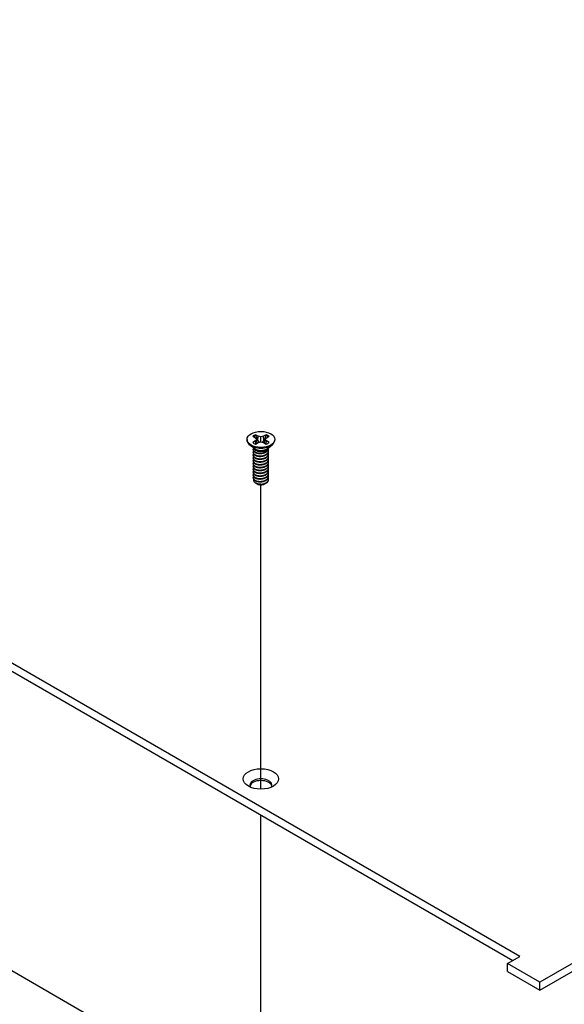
# Model space of a CAD drawing. Header units: millimetres. Extents: x 80 to 2248, y 80 to 1719.
# Tile 68 of 77: x 1792 to 1875, y 1228 to 1379. Entities that reach past the tile are written whole.
import ezdxf

# ---------------------------------------------------------------- set-up
doc = ezdxf.new("R2010")
doc.units = ezdxf.units.MM
doc.header["$LTSCALE"] = 8.333333
doc.layers.add('Tweak Trail (ANSI)', color=7, linetype='Continuous', lineweight=25)
doc.layers.add('Visible (ANSI)', color=7, linetype='Continuous', lineweight=25)

msp = doc.modelspace()

# ---------------------------------------------------------------- linework, layer by layer
at = {"layer": 'Tweak Trail (ANSI)'}
for p, q in [((1828.6251, 1261.2527), (1828.6251, 1307.7283)), ((1828.6251, 1208.6634), (1828.6251, 1257.3035))]:
    msp.add_line(p, q, dxfattribs=at)
at = {"layer": 'Visible (ANSI)'}
for p, q in [((1868.1752, 1235.6963), (1467.3415, 1467.1178)), ((1467.3415, 1465.8907), (1867.1126, 1235.0828)), ((2115.0724, 1372.5392), (1871.2435, 1231.7645)), ((1871.2435, 1230.5375), (2115.0724, 1371.3122)), ((1826.508, 1314.6644), (1826.508, 1314.5451)), ((1827.3769, 1315.1406), (1827.7892, 1314.9025)), ((1827.7892, 1314.4263), (1827.3769, 1314.1882)), ((1827.7892, 1314.9025), (1827.9601, 1314.6644)), ((1827.9601, 1314.6644), (1827.7892, 1314.4263)), ((1827.83, 1313.9614), (1827.7892, 1314.4263)), ((1828.2123, 1315.1468), (1827.7999, 1315.3849)), ((1827.7999, 1313.944), (1828.2123, 1314.1821)), ((1828.0283, 1314.0758), (1827.9601, 1314.6644)), ((1828.1733, 1314.4703), (1828.2123, 1315.1468)), ((1828.6247, 1315.0482), (1828.2123, 1315.1468)), ((1828.2123, 1314.1821), (1828.6247, 1314.2807)), ((1829.0371, 1315.1468), (1828.6247, 1315.0482)), ((1828.6247, 1314.2807), (1828.6247, 1315.0482)), ((1828.6247, 1314.2807), (1829.0371, 1314.1821)), ((1829.4495, 1315.3849), (1829.0371, 1315.1468)), ((1829.0761, 1314.4703), (1829.0371, 1315.1468)), ((1829.0371, 1314.1821), (1829.4495, 1313.944)), ((1829.2211, 1314.0758), (1829.2893, 1314.6644)), ((1829.2893, 1314.6644), (1829.4601, 1314.9025)), ((1829.4601, 1314.4263), (1829.2893, 1314.6644)), ((1829.4193, 1313.9614), (1829.4601, 1314.4263)), ((1829.4601, 1314.9025), (1829.8725, 1315.1406)), ((1829.8725, 1314.1882), (1829.4601, 1314.4263)), ((1830.7414, 1314.6644), (1830.7414, 1314.5451)), ((1827.6897, 1313.2497), (1826.9551, 1313.794)), ((1827.4394, 1313.0976), (1827.4394, 1313.1516)), ((1827.4394, 1312.6655), (1827.4394, 1312.7195)), ((1827.9538, 1312.926), (1827.7865, 1313.0226)), ((1829.3557, 1312.9607), (1829.4629, 1313.0226)), ((1829.5597, 1313.2497), (1830.2943, 1313.794)), ((1829.81, 1313.3136), (1829.81, 1313.3676)), ((1829.81, 1312.8815), (1829.81, 1312.9355)), ((1827.4394, 1312.2334), (1827.4394, 1312.2874)), ((1827.4394, 1311.8014), (1827.4394, 1311.8554)), ((1827.4394, 1311.3693), (1827.4394, 1311.4233)), ((1829.81, 1312.4495), (1829.81, 1312.5035)), ((1829.81, 1312.0174), (1829.81, 1312.0714)), ((1829.81, 1311.5853), (1829.81, 1311.6394)), ((1829.81, 1311.1533), (1829.81, 1311.2073)), ((1827.4394, 1310.9372), (1827.4394, 1310.9913)), ((1827.4394, 1310.5052), (1827.4394, 1310.5592)), ((1827.4394, 1310.0731), (1827.4394, 1310.1271)), ((1827.4394, 1309.6411), (1827.4394, 1309.6951)), ((1829.81, 1310.7212), (1829.81, 1310.7752)), ((1829.81, 1310.2892), (1829.81, 1310.3432)), ((1829.81, 1309.8571), (1829.81, 1309.9111)), ((1827.4394, 1309.209), (1827.4394, 1309.263)), ((1827.4394, 1308.7769), (1827.4394, 1308.8309)), ((1829.81, 1309.425), (1829.81, 1309.479)), ((1829.81, 1308.993), (1829.81, 1309.047)), ((1829.81, 1308.5609), (1829.81, 1308.6149)), ((1827.9964, 1307.9024), (1827.8166, 1308.0062)), ((1828.0672, 1307.8616), (1828.0397, 1307.8775)), ((1829.1822, 1307.8616), (1829.2522, 1307.902)), ((1727.6006, 1269.8967), (1828.3928, 1211.7043)), ((1866.3044, 1234.6162), (1868.1752, 1235.6963)), ((1871.2435, 1231.7645), (1866.3044, 1234.6162)), ((1866.3044, 1233.3891), (1866.3044, 1234.6162)), ((1866.3044, 1233.3891), (1871.2435, 1230.5375)), ((1871.2435, 1230.5375), (1871.2435, 1231.7645))]:
    msp.add_line(p, q, dxfattribs=at)
for centre, major_axis in [((1828.6247, 1314.6644), (-2.1167, 0)), ((1828.6247, 1262.8169), (-2.7093, 0))]:
    msp.add_ellipse(centre, major_axis=major_axis, ratio=0.57735027, dxfattribs=at)
for centre, major_axis, start_param, end_param in [((1828.6247, 1314.5451), (2.1167, 0), 3.14159263, 6.28318531), ((1828.6247, 1314.6644), (-1.4958, 0), 5.29642922, 5.69914506), ((1828.6247, 1314.6644), (1.4958, 0), 3.7256329, 4.12834874), ((1828.6247, 1314.546), (1.4569, 0), 2.15828086, 2.46214233), ((1828.6247, 1314.546), (1.4569, 0), 0.67945032, 0.98331179), ((1828.6247, 1314.6644), (-1.4958, 0), 3.7256329, 4.12834874), ((1828.6247, 1314.6644), (1.4958, 0), 5.29642922, 5.69914506), ((1828.6247, 1313.5065), (-1.1853, 0), 0.11253944, 3.02905321), ((1828.6247, 1313.6704), (-1.1853, 0), 0.66197837, 2.47961428), ((1828.6247, 1308.2152), (-0.8273, 0), 0.74518222, 1.24985502), ((1828.6247, 1308.1835), (-0.7885, 0), 0.78539816, 2.35619449), ((1828.6247, 1308.5075), (1.1853, 0), 4.70326985, 5.49778714), ((1828.6247, 1261.8626), (1.6933, 0), 5.96691699, 9.74104627), ((1828.6247, 1261.5898), (1.6933, 0), 0.13995372, 3.00163893)]:
    msp.add_ellipse(centre, major_axis=major_axis, ratio=0.57735027, start_param=start_param, end_param=end_param, dxfattribs=at)
for points, weights in [([(1827.8172, 1315.2461), (1827.8087, 1315.3146), (1827.7999, 1315.3849)], [1.01218915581, 1.01172679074, 1.01110160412]), ([(1827.8172, 1315.2461), (1828.0379, 1314.7641), (1828.1733, 1314.4703)], [1.53696783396, 1.9683578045, 2.37346205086]), ([(1828.1733, 1314.4703), (1828.2957, 1314.3244), (1828.391, 1314.2248)], [2.07391766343, 2.27571812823, 2.43161931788]), ([(1828.8584, 1314.2248), (1828.9536, 1314.3244), (1829.0761, 1314.4703)], [2.43161931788, 2.27571812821, 2.07391766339]), ([(1829.0761, 1314.4703), (1829.2115, 1314.7641), (1829.4322, 1315.2461)], [2.37346205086, 1.9683578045, 1.53696783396]), ([(1829.4322, 1315.2461), (1829.4407, 1315.3146), (1829.4495, 1315.3849)], [1.01218915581, 1.01172679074, 1.01110160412]), ([(1827.4394, 1313.0976), (1827.4394, 1312.8429), (1827.7865, 1312.6683)], [0.949184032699, 0.900099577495, 1]), ([(1827.4394, 1312.6655), (1827.4394, 1312.4108), (1827.7865, 1312.2362)], [0.949184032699, 0.900099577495, 1]), ([(1827.4394, 1312.2334), (1827.4394, 1311.9788), (1827.7865, 1311.8042)], [0.949184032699, 0.900099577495, 1]), ([(1827.4394, 1311.8014), (1827.4394, 1311.5467), (1827.7865, 1311.3721)], [0.949184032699, 0.900099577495, 1]), ([(1827.4394, 1311.3693), (1827.4394, 1311.1147), (1827.7865, 1310.94)], [0.949184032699, 0.900099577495, 1]), ([(1828.2086, 1312.5404), (1828.5004, 1312.4708), (1828.8276, 1312.5442)], [0.949605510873, 0.900605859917, 0.99630538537]), ([(1828.2086, 1312.1084), (1828.5004, 1312.0387), (1828.8276, 1312.1122)], [0.949605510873, 0.900605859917, 0.99630538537]), ([(1828.2086, 1311.6763), (1828.5004, 1311.6067), (1828.8276, 1311.6801)], [0.949605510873, 0.900605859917, 0.99630538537]), ([(1828.2086, 1311.2443), (1828.5004, 1311.1746), (1828.8276, 1311.248)], [0.949605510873, 0.900605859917, 0.99630538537]), ([(1827.4394, 1310.9372), (1827.4394, 1310.6826), (1827.7865, 1310.508)], [0.949184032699, 0.900099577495, 1]), ([(1827.4394, 1310.5052), (1827.4394, 1310.2505), (1827.7865, 1310.0759)], [0.949184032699, 0.900099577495, 1]), ([(1827.4394, 1310.0731), (1827.4394, 1309.8185), (1827.7865, 1309.6439)], [0.949184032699, 0.900099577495, 1]), ([(1828.2086, 1310.8122), (1828.5004, 1310.7425), (1828.8276, 1310.816)], [0.949605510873, 0.900605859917, 0.99630538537]), ([(1828.2086, 1310.3801), (1828.5004, 1310.3105), (1828.8276, 1310.3839)], [0.949605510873, 0.900605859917, 0.99630538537]), ([(1828.2086, 1309.9481), (1828.5004, 1309.8784), (1828.8276, 1309.9519)], [0.949605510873, 0.900605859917, 0.99630538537]), ([(1827.4394, 1309.6411), (1827.4394, 1309.3864), (1827.7865, 1309.2118)], [0.949184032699, 0.900099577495, 1]), ([(1827.4394, 1309.209), (1827.4394, 1308.9543), (1827.7865, 1308.7797)], [0.949184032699, 0.900099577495, 1]), ([(1827.4394, 1308.7769), (1827.4394, 1308.5223), (1827.7865, 1308.3477)], [0.949184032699, 0.900099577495, 1]), ([(1828.2086, 1309.516), (1828.5004, 1309.4463), (1828.8276, 1309.5198)], [0.949605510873, 0.900605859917, 0.99630538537]), ([(1828.2086, 1309.0839), (1828.5004, 1309.0143), (1828.8276, 1309.0877)], [0.949605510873, 0.900605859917, 0.99630538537]), ([(1828.2086, 1308.6519), (1828.5004, 1308.5822), (1828.8276, 1308.6557)], [0.949605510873, 0.900605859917, 0.99630538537]), ([(1828.2086, 1308.2198), (1828.5004, 1308.1502), (1828.8276, 1308.2236)], [0.949605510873, 0.900605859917, 0.99630538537])]:
    msp.add_rational_spline(points, weights, degree=2, dxfattribs=at)
for points, weights, knots in [([(1827.4843, 1313.3199), (1827.482, 1313.3156), (1827.4797, 1313.3113), (1827.3026, 1312.9657), (1827.7865, 1312.7223)], [0.996214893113, 0.998079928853, 1, 0.866025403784, 1], [0.7706840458, 0.7706840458, 0.7706840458, 0.7708333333, 0.7708333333, 0.78125, 0.78125, 0.78125]), ([(1827.4968, 1312.9094), (1827.4875, 1312.8945), (1827.4797, 1312.8793), (1827.3026, 1312.5336), (1827.7865, 1312.2902)], [0.98715818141, 0.993237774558, 1, 0.866025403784, 1], [0.7078075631, 0.7078075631, 0.7078075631, 0.7083333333, 0.7083333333, 0.71875, 0.71875, 0.71875]), ([(1827.7865, 1312.7223), (1828.2704, 1312.4789), (1828.9315, 1312.6172), (1829.5925, 1312.7555), (1829.7696, 1313.1731), (1829.8234, 1313.3), (1829.8057, 1313.432)], [1, 0.866025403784, 1, 0.866025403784, 1, 0.955116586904, 0.940306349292], [0.78125, 0.78125, 0.78125, 0.7916666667, 0.7916666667, 0.8020833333, 0.8020833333, 0.8055730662, 0.8055730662, 0.8055730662]), ([(1827.7865, 1312.6683), (1828.2704, 1312.4249), (1828.9315, 1312.5632), (1829.5925, 1312.7015), (1829.7696, 1313.1191), (1829.81, 1313.2143), (1829.81, 1313.3136)], [1, 0.866025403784, 1, 0.866025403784, 1, 0.965925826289, 0.949184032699], [0.71875, 0.71875, 0.71875, 0.7291666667, 0.7291666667, 0.7395833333, 0.7395833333, 0.7422326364, 0.7422326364, 0.7422326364]), ([(1827.7865, 1312.2902), (1828.2704, 1312.0469), (1828.9315, 1312.1851), (1829.5925, 1312.3234), (1829.7696, 1312.741), (1829.8505, 1312.9316), (1829.7722, 1313.1252)], [1, 0.866025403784, 1, 0.866025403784, 1, 0.934058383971, 0.933029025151], [0.71875, 0.71875, 0.71875, 0.7291666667, 0.7291666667, 0.7395833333, 0.7395833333, 0.7447103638, 0.7447103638, 0.7447103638]), ([(1827.7865, 1312.2362), (1828.2704, 1311.9929), (1828.9315, 1312.1311), (1829.5925, 1312.2694), (1829.7696, 1312.687), (1829.81, 1312.7823), (1829.81, 1312.8815)], [1, 0.866025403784, 1, 0.866025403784, 1, 0.965925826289, 0.949184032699], [0.65625, 0.65625, 0.65625, 0.6666666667, 0.6666666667, 0.6770833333, 0.6770833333, 0.6797326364, 0.6797326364, 0.6797326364]), ([(1827.7865, 1311.8582), (1828.2704, 1311.6148), (1828.9315, 1311.7531), (1829.5925, 1311.8913), (1829.7696, 1312.309), (1829.8505, 1312.4996), (1829.7722, 1312.6931)], [1, 0.866025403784, 1, 0.866025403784, 1, 0.934058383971, 0.933029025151], [0.65625, 0.65625, 0.65625, 0.6666666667, 0.6666666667, 0.6770833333, 0.6770833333, 0.6822103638, 0.6822103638, 0.6822103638]), ([(1827.4968, 1312.4773), (1827.4875, 1312.4624), (1827.4797, 1312.4472), (1827.3026, 1312.1016), (1827.7865, 1311.8582)], [0.98715818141, 0.993237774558, 1, 0.866025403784, 1], [0.6453075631, 0.6453075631, 0.6453075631, 0.6458333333, 0.6458333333, 0.65625, 0.65625, 0.65625]), ([(1827.4968, 1312.0453), (1827.4875, 1312.0304), (1827.4797, 1312.0151), (1827.3026, 1311.6695), (1827.7865, 1311.4261)], [0.98715818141, 0.993237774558, 1, 0.866025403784, 1], [0.5828075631, 0.5828075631, 0.5828075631, 0.5833333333, 0.5833333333, 0.59375, 0.59375, 0.59375]), ([(1827.4968, 1311.6132), (1827.4875, 1311.5983), (1827.4797, 1311.5831), (1827.3026, 1311.2374), (1827.7865, 1310.9941)], [0.98715818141, 0.993237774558, 1, 0.866025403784, 1], [0.5203075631, 0.5203075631, 0.5203075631, 0.5208333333, 0.5208333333, 0.53125, 0.53125, 0.53125]), ([(1827.4968, 1311.1811), (1827.4875, 1311.1662), (1827.4797, 1311.151), (1827.3026, 1310.8054), (1827.7865, 1310.562)], [0.987158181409, 0.993237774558, 1, 0.866025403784, 1], [0.4578075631, 0.4578075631, 0.4578075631, 0.4583333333, 0.4583333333, 0.46875, 0.46875, 0.46875]), ([(1827.7865, 1311.8042), (1828.2704, 1311.5608), (1828.9315, 1311.6991), (1829.5925, 1311.8373), (1829.7696, 1312.255), (1829.81, 1312.3502), (1829.81, 1312.4495)], [1, 0.866025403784, 1, 0.866025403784, 1, 0.965925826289, 0.949184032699], [0.59375, 0.59375, 0.59375, 0.6041666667, 0.6041666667, 0.6145833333, 0.6145833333, 0.6172326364, 0.6172326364, 0.6172326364]), ([(1827.7865, 1311.4261), (1828.2704, 1311.1827), (1828.9315, 1311.321), (1829.5925, 1311.4593), (1829.7696, 1311.8769), (1829.8505, 1312.0675), (1829.7722, 1312.261)], [1, 0.866025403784, 1, 0.866025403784, 1, 0.934058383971, 0.933029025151], [0.59375, 0.59375, 0.59375, 0.6041666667, 0.6041666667, 0.6145833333, 0.6145833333, 0.6197103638, 0.6197103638, 0.6197103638]), ([(1827.7865, 1311.3721), (1828.2704, 1311.1287), (1828.9315, 1311.267), (1829.5925, 1311.4053), (1829.7696, 1311.8229), (1829.81, 1311.9182), (1829.81, 1312.0174)], [1, 0.866025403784, 1, 0.866025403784, 1, 0.965925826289, 0.949184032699], [0.53125, 0.53125, 0.53125, 0.5416666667, 0.5416666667, 0.5520833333, 0.5520833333, 0.5547326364, 0.5547326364, 0.5547326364]), ([(1827.7865, 1310.9941), (1828.2704, 1310.7507), (1828.9315, 1310.8889), (1829.5925, 1311.0272), (1829.7696, 1311.4449), (1829.8505, 1311.6355), (1829.7722, 1311.829)], [1, 0.866025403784, 1, 0.866025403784, 1, 0.934058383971, 0.933029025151], [0.53125, 0.53125, 0.53125, 0.5416666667, 0.5416666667, 0.5520833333, 0.5520833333, 0.5572103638, 0.5572103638, 0.5572103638]), ([(1827.7865, 1310.94), (1828.2704, 1310.6967), (1828.9315, 1310.8349), (1829.5925, 1310.9732), (1829.7696, 1311.3909), (1829.81, 1311.4861), (1829.81, 1311.5853)], [1, 0.866025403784, 1, 0.866025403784, 1, 0.965925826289, 0.949184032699], [0.46875, 0.46875, 0.46875, 0.4791666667, 0.4791666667, 0.4895833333, 0.4895833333, 0.4922326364, 0.4922326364, 0.4922326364]), ([(1827.7865, 1310.562), (1828.2704, 1310.3186), (1828.9315, 1310.4569), (1829.5925, 1310.5951), (1829.7696, 1311.0128), (1829.8505, 1311.2034), (1829.7722, 1311.3969)], [1, 0.866025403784, 1, 0.866025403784, 1, 0.934058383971, 0.933029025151], [0.46875, 0.46875, 0.46875, 0.4791666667, 0.4791666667, 0.4895833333, 0.4895833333, 0.4947103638, 0.4947103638, 0.4947103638]), ([(1827.4968, 1310.7491), (1827.4875, 1310.7342), (1827.4797, 1310.719), (1827.3026, 1310.3733), (1827.7865, 1310.1299)], [0.987158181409, 0.993237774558, 1, 0.866025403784, 1], [0.3953075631, 0.3953075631, 0.3953075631, 0.3958333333, 0.3958333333, 0.40625, 0.40625, 0.40625]), ([(1827.4968, 1310.317), (1827.4875, 1310.3021), (1827.4797, 1310.2869), (1827.3026, 1309.9412), (1827.7865, 1309.6979)], [0.987158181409, 0.993237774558, 1, 0.866025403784, 1], [0.3328075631, 0.3328075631, 0.3328075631, 0.3333333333, 0.3333333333, 0.34375, 0.34375, 0.34375]), ([(1827.4968, 1309.885), (1827.4875, 1309.87), (1827.4797, 1309.8548), (1827.3026, 1309.5092), (1827.7865, 1309.2658)], [0.98715818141, 0.993237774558, 1, 0.866025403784, 1], [0.2703075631, 0.2703075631, 0.2703075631, 0.2708333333, 0.2708333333, 0.28125, 0.28125, 0.28125]), ([(1827.7865, 1310.508), (1828.2704, 1310.2646), (1828.9315, 1310.4029), (1829.5925, 1310.5411), (1829.7696, 1310.9588), (1829.81, 1311.054), (1829.81, 1311.1533)], [1, 0.866025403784, 1, 0.866025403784, 1, 0.965925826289, 0.949184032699], [0.40625, 0.40625, 0.40625, 0.4166666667, 0.4166666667, 0.4270833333, 0.4270833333, 0.4297326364, 0.4297326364, 0.4297326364]), ([(1827.7865, 1310.1299), (1828.2704, 1309.8865), (1828.9315, 1310.0248), (1829.5925, 1310.1631), (1829.7696, 1310.5807), (1829.8505, 1310.7713), (1829.7722, 1310.9648)], [1, 0.866025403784, 1, 0.866025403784, 1, 0.934058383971, 0.933029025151], [0.40625, 0.40625, 0.40625, 0.4166666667, 0.4166666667, 0.4270833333, 0.4270833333, 0.4322103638, 0.4322103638, 0.4322103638]), ([(1827.7865, 1310.0759), (1828.2704, 1309.8325), (1828.9315, 1309.9708), (1829.5925, 1310.1091), (1829.7696, 1310.5267), (1829.81, 1310.622), (1829.81, 1310.7212)], [1, 0.866025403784, 1, 0.866025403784, 1, 0.965925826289, 0.949184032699], [0.34375, 0.34375, 0.34375, 0.3541666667, 0.3541666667, 0.3645833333, 0.3645833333, 0.3672326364, 0.3672326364, 0.3672326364]), ([(1827.7865, 1309.6979), (1828.2704, 1309.4545), (1828.9315, 1309.5928), (1829.5925, 1309.731), (1829.7696, 1310.1487), (1829.8505, 1310.3393), (1829.7722, 1310.5328)], [1, 0.866025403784, 1, 0.866025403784, 1, 0.934058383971, 0.933029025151], [0.34375, 0.34375, 0.34375, 0.3541666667, 0.3541666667, 0.3645833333, 0.3645833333, 0.3697103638, 0.3697103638, 0.3697103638]), ([(1827.7865, 1309.6439), (1828.2704, 1309.4005), (1828.9315, 1309.5387), (1829.5925, 1309.677), (1829.7696, 1310.0947), (1829.81, 1310.1899), (1829.81, 1310.2892)], [1, 0.866025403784, 1, 0.866025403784, 1, 0.965925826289, 0.949184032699], [0.28125, 0.28125, 0.28125, 0.2916666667, 0.2916666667, 0.3020833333, 0.3020833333, 0.3047326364, 0.3047326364, 0.3047326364]), ([(1827.7865, 1309.2658), (1828.2704, 1309.0224), (1828.9315, 1309.1607), (1829.5925, 1309.299), (1829.7696, 1309.7166), (1829.8505, 1309.9072), (1829.7722, 1310.1007)], [1, 0.866025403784, 1, 0.866025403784, 1, 0.934058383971, 0.933029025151], [0.28125, 0.28125, 0.28125, 0.2916666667, 0.2916666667, 0.3020833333, 0.3020833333, 0.3072103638, 0.3072103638, 0.3072103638]), ([(1827.7865, 1309.2118), (1828.2704, 1308.9684), (1828.9315, 1309.1067), (1829.5925, 1309.2449), (1829.7696, 1309.6626), (1829.81, 1309.7578), (1829.81, 1309.8571)], [1, 0.866025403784, 1, 0.866025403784, 1, 0.965925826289, 0.949184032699], [0.21875, 0.21875, 0.21875, 0.2291666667, 0.2291666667, 0.2395833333, 0.2395833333, 0.2422326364, 0.2422326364, 0.2422326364]), ([(1827.7865, 1308.8337), (1828.2704, 1308.5904), (1828.9315, 1308.7286), (1829.5925, 1308.8669), (1829.7696, 1309.2845), (1829.8505, 1309.4751), (1829.7722, 1309.6687)], [1, 0.866025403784, 1, 0.866025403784, 1, 0.934058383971, 0.933029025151], [0.21875, 0.21875, 0.21875, 0.2291666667, 0.2291666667, 0.2395833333, 0.2395833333, 0.2447103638, 0.2447103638, 0.2447103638]), ([(1827.4968, 1309.4529), (1827.4875, 1309.438), (1827.4797, 1309.4228), (1827.3026, 1309.0771), (1827.7865, 1308.8337)], [0.987158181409, 0.993237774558, 1, 0.866025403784, 1], [0.2078075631, 0.2078075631, 0.2078075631, 0.2083333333, 0.2083333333, 0.21875, 0.21875, 0.21875]), ([(1827.4968, 1309.0208), (1827.4875, 1309.0059), (1827.4797, 1308.9907), (1827.3026, 1308.6451), (1827.7865, 1308.4017)], [0.987158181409, 0.993237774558, 1, 0.866025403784, 1], [0.1453075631, 0.1453075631, 0.1453075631, 0.1458333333, 0.1458333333, 0.15625, 0.15625, 0.15625]), ([(1827.7865, 1308.7797), (1828.2704, 1308.5364), (1828.9315, 1308.6746), (1829.5925, 1308.8129), (1829.7696, 1309.2305), (1829.81, 1309.3258), (1829.81, 1309.425)], [1, 0.866025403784, 1, 0.866025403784, 1, 0.965925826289, 0.949184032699], [0.15625, 0.15625, 0.15625, 0.1666666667, 0.1666666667, 0.1770833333, 0.1770833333, 0.1797326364, 0.1797326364, 0.1797326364]), ([(1827.7865, 1308.4017), (1828.2704, 1308.1583), (1828.9315, 1308.2966), (1829.5925, 1308.4348), (1829.7696, 1308.8525), (1829.8505, 1309.0431), (1829.7722, 1309.2366)], [1, 0.866025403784, 1, 0.866025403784, 1, 0.934058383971, 0.933029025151], [0.15625, 0.15625, 0.15625, 0.1666666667, 0.1666666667, 0.1770833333, 0.1770833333, 0.1822103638, 0.1822103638, 0.1822103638]), ([(1827.7865, 1308.3477), (1828.2704, 1308.1043), (1828.9315, 1308.2426), (1829.5925, 1308.3808), (1829.7696, 1308.7985), (1829.81, 1308.8937), (1829.81, 1308.993)], [1, 0.866025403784, 1, 0.866025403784, 1, 0.965925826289, 0.949184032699], [0.09375, 0.09375, 0.09375, 0.1041666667, 0.1041666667, 0.1145833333, 0.1145833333, 0.1172326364, 0.1172326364, 0.1172326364]), ([(1828.6139, 1307.8232), (1828.7754, 1307.8319), (1828.9315, 1307.8645), (1829.5925, 1308.0028), (1829.7696, 1308.4204), (1829.8505, 1308.611), (1829.7722, 1308.8045)], [0.948065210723, 0.96476686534, 1, 0.866025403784, 1, 0.934058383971, 0.933029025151], [0.1014272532, 0.1014272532, 0.1014272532, 0.1041666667, 0.1041666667, 0.1145833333, 0.1145833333, 0.1197103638, 0.1197103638, 0.1197103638]), ([(1829.4629, 1308.0236), (1829.6874, 1308.1726), (1829.7696, 1308.3664), (1829.81, 1308.4617), (1829.81, 1308.5609)], [0.933012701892, 0.933012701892, 1, 0.965925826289, 0.949184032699], [0.046875, 0.046875, 0.046875, 0.05208333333, 0.05208333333, 0.05473263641, 0.05473263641, 0.05473263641]), ([(1828.3637, 1307.762), (1828.5992, 1307.7383), (1828.8388, 1307.7941), (1828.9135, 1307.8115), (1828.9832, 1307.8372)], [0.933829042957, 0.925617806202, 1, 0.975565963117, 0.960044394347], [0.03588337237, 0.03588337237, 0.03588337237, 0.04166666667, 0.04166666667, 0.0435664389, 0.0435664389, 0.0435664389])]:
    msp.add_rational_spline(points, weights, degree=2, knots=knots, dxfattribs=at)
for points, knots in [([(1829.3557, 1312.9607), (1829.2659, 1312.9089), (1829.1627, 1312.8665), (1828.9552, 1312.8089), (1828.8289, 1312.7841), (1828.5485, 1312.7717), (1828.4198, 1312.7805), (1828.1888, 1312.8248), (1828.0873, 1312.8578), (1827.9845, 1312.9089), (1827.9689, 1312.9173), (1827.9539, 1312.926)], [-0.529903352, -0.529903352, -0.529903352, -0.529903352, -0.438646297, -0.438646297, -0.360774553, -0.360774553, -0.293383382, -0.293383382, -0.230894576, -0.230894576, -0.219299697, -0.219299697, -0.219299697, -0.219299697]), ([(1827.8166, 1308.0062), (1827.7274, 1308.0578), (1827.6729, 1308.1067), (1827.5922, 1308.1953), (1827.5609, 1308.2458), (1827.5171, 1308.3711), (1827.5172, 1308.4462), (1827.5438, 1308.5213), (1827.5444, 1308.523), (1827.5451, 1308.5248)], [-0.327507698, -0.327507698, -0.327507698, -0.327507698, -0.298679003, -0.298679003, -0.265137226, -0.265137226, -0.218249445, -0.218249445, -0.217118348, -0.217118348, -0.217118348, -0.217118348]), ([(1828.6139, 1307.8232), (1828.462, 1307.8223), (1828.3147, 1307.8381), (1828.1782, 1307.8694), (1828.1099, 1307.8851), (1828.0456, 1307.9044), (1827.985, 1307.9273), (1827.9245, 1307.9502), (1827.8674, 1307.9769), (1827.8166, 1308.0062)], [0, 0, 0, 0, 0.00054045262, 0.00054045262, 0.00054045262, 0.00081067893, 0.00081067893, 0.00081067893, 0.00108090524, 0.00108090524, 0.00108090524, 0.00108090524]), ([(1827.9964, 1307.9024), (1828.0213, 1307.8881), (1828.07, 1307.8621), (1828.2065, 1307.8209), (1828.2692, 1307.8079), (1828.4427, 1307.7854), (1828.5587, 1307.7826), (1828.8404, 1307.8029), (1828.9821, 1307.8334), (1829.2247, 1307.9053), (1829.3504, 1307.9587), (1829.4629, 1308.0236)], [-0.169469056, -0.169469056, -0.169469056, -0.169469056, -0.142100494, -0.142100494, -0.122546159, -0.122546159, -0.091769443, -0.091769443, -0.050399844, -0.050399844, 0, 0, 0, 0]), ([(1829.3395, 1307.9595), (1829.2964, 1307.9271), (1829.2477, 1307.8974), (1829.1, 1307.8247), (1828.9927, 1307.7895), (1828.7682, 1307.7466), (1828.6763, 1307.7419), (1828.5225, 1307.7415), (1828.4409, 1307.7483), (1828.3637, 1307.762)], [-0.0971018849, -0.0971018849, -0.0971018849, -0.0971018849, -0.0821352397, -0.0821352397, -0.0557038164, -0.0557038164, -0.030124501, -0.030124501, 0, 0, 0, 0])]:
    msp.add_open_spline(points, degree=3, knots=knots, dxfattribs=at)

doc.saveas('drawing.dxf')
